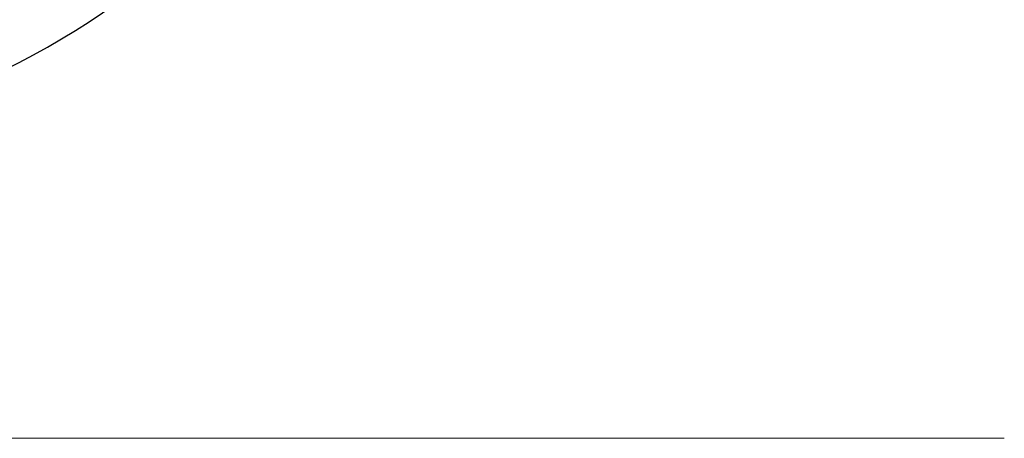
# Model space of a CAD drawing. Header units: millimetres. Extents: x 559 to 1365, y 424 to 1103.
# Tile 11 of 45: x 793 to 853, y 658 to 683. Entities that reach past the tile are written whole.
import ezdxf

# ---------------------------------------------------------------- set-up
doc = ezdxf.new("R2010")
doc.units = ezdxf.units.MM
doc.header["$PDSIZE"] = -1
doc.layers.add('C1角度', color=7, linetype='Continuous')
doc.styles.add('SLDTEXTSTYLE0', font='TXT', dxfattribs={"width": 0.7})
doc.dimstyles.new('SLDDIMSTYLE4', dxfattribs={"dimtxt": 3.5, "dimasz": 2.4, "dimexe": 0, "dimexo": 0.0625, "dimgap": 0.875, "dimtad": 2, "dimlfac": 2, "dimrnd": 1e-09, "dimzin": 12, "dimdsep": 46, "dimtxsty": 'SLDTEXTSTYLE0', "dimsah": 1, "dimcen": 0.09, "dimadec": 0, "dimazin": 3, "dimtfac": 1, "dimtdec": 3, "dimtmove": 0, "dimatfit": 0, "dimfxl": 1, "dimfrac": 2, "dimtolj": 1, "dimtzin": 12, "dimarcsym": 0})

# ---------------------------------------------------------------- blocks, each defined once
blk = doc.blocks.new('*D147')
at = {"layer": 'C1角度', "color": 0, "lineweight": -2}
blk.add_arc((773.148, 720.585), 44.585, 193.08459, 356.91541, dxfattribs=at)
at = {"layer": 'C1角度', "color": 0}
for points in [[(818.068, 718.175), (817.268, 718.196), (817.733, 720.585)], [(730.112, 710.571), (729.328, 710.411), (729.24, 712.843)]]:
    blk.add_solid(points, dxfattribs=at)
at = {"layer": 'Defpoints', "color": 0}
for p in [(773.148, 720.585), (773.148, 720.585), (874.844, 720.585), (672.996, 702.925), (797.647, 683.335)]:
    blk.add_point(p, dxfattribs=at)
at = {"layer": 'C1角度', "color": 0, "insert": (772.664, 674.909), "char_height": 4.5, "attachment_point": 1, "rotation": 5, "style": 'SLDTEXTSTYLE0'}
blk.add_mtext('\\A1;170%%d', dxfattribs=at)

msp = doc.modelspace()

# ---------------------------------------------------------------- linework, layer by layer
at = {"color": 7, "linetype": 'Continuous', "lineweight": 18}
msp.add_line((692.983879, 658.007464), (853.311427, 658.007464), dxfattribs=at)

# ---------------------------------------------------------------- dimensions: what is measured, and where the dimension line sits
at = {"layer": 'C1角度'}
dim = msp.add_angular_dim_2l(base=(797.647499, 683.334535), line1=((672.996305, 702.925357), (773.147653, 720.584742)), line2=((874.843996, 720.584742), (773.147653, 720.584742)), dimstyle='SLDDIMSTYLE4', override={"dimtxt": 4.5}, dxfattribs=at)
dim.commit()
dim.dimension.update_dxf_attribs({"geometry": '*D147', "text_midpoint": (777.03349, 676.169422), "dimtype": 162})

doc.saveas('drawing.dxf')
